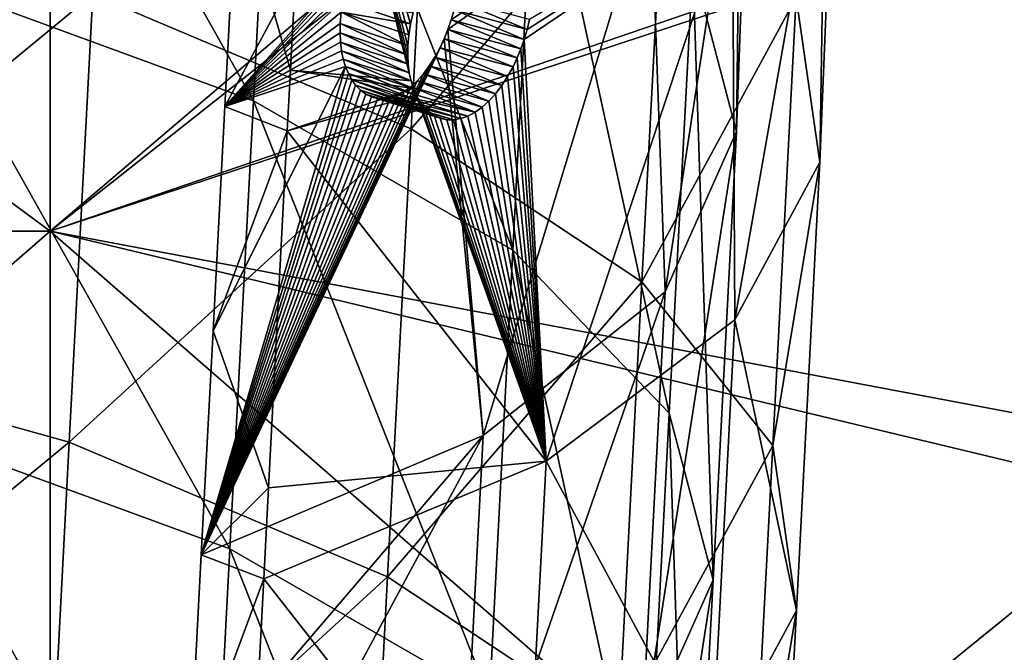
# Model space of a CAD drawing. Extents: x -1633 to 62, y -535 to 375.
# Tile 249 of 256: x -119 to -62, y 78 to 114. Entities that reach past the tile are written whole.
import ezdxf

# ---------------------------------------------------------------- set-up
doc = ezdxf.new("R2010")
doc.units = 0
doc.header["$LTSCALE"] = 33.374815
for name, color, linetype in [('1266', 7, 'CONTINUOUS'), ('1267', 7, 'CONTINUOUS'), ('1271', 7, 'CONTINUOUS'), ('1273', 7, 'CONTINUOUS'), ('1274', 7, 'CONTINUOUS'), ('409', 7, 'CONTINUOUS'), ('411', 7, 'CONTINUOUS')]:
    doc.layers.add(name, color=color, linetype=linetype)

msp = doc.modelspace()

# ---------------------------------------------------------------- linework, layer by layer
at = {"layer": '1266', "linetype": 'CONTINUOUS'}
for points in [[(-125.043, 116.977, -377.467), (-105.093, 109.658, -360.791), (-123.692, 142.772, -367.762), (-125.043, 116.977, -377.467)], [(-123.692, 142.772, -367.762), (-105.093, 109.658, -360.791), (-103.742, 135.453, -351.087), (-123.692, 142.772, -367.762)], [(-106.739, 109.318, -202.745), (-106.064, 122.216, -197.893), (-89.171, 141.971, -213.525), (-106.739, 109.318, -202.745)], [(-99.099, 117.946, -208.485), (-106.739, 109.318, -202.745), (-89.171, 141.971, -213.525), (-99.099, 117.946, -208.485)], [(-79.826, 117.464, -306.601), (-77.302, 107.878, -281.474), (-76.925, 140.125, -288.782), (-79.826, 117.464, -306.601)], [(-76.925, 140.125, -288.782), (-77.302, 107.878, -281.474), (-76.482, 130.869, -264.24), (-76.925, 140.125, -288.782)], [(-105.093, 109.658, -360.791), (-90.171, 101.049, -339.986), (-103.742, 135.453, -351.087), (-105.093, 109.658, -360.791)], [(-103.742, 135.453, -351.087), (-90.171, 101.049, -339.986), (-88.82, 126.844, -330.281), (-103.742, 135.453, -351.087)], [(-76.482, 130.869, -264.24), (-81.4, 98.665, -256.414), (-82.254, 122.123, -240.19), (-76.482, 130.869, -264.24)], [(-77.302, 107.878, -281.474), (-81.4, 98.665, -256.414), (-76.482, 130.869, -264.24), (-77.302, 107.878, -281.474)], [(-90.171, 101.049, -339.986), (-81.177, 91.669, -316.306), (-88.82, 126.844, -330.281), (-90.171, 101.049, -339.986)], [(-88.82, 126.844, -330.281), (-81.177, 91.669, -316.306), (-79.826, 117.464, -306.601), (-88.82, 126.844, -330.281)], [(-82.254, 122.123, -240.19), (-91.873, 90.38, -232.935), (-93.903, 113.763, -218.31), (-82.254, 122.123, -240.19)], [(-93.713, 114.319, -218.371), (-82.254, 122.123, -240.19), (-93.903, 113.763, -218.31), (-93.713, 114.319, -218.371)], [(-82.254, 122.123, -240.19), (-93.713, 114.319, -218.371), (-93.551, 114.884, -218.382), (-82.254, 122.123, -240.19)], [(-81.4, 98.665, -256.414), (-91.873, 90.38, -232.935), (-82.254, 122.123, -240.19), (-81.4, 98.665, -256.414)], [(-99.366, 117.334, -208.389), (-106.739, 109.318, -202.745), (-99.099, 117.946, -208.485), (-99.366, 117.334, -208.389)], [(-99.597, 116.703, -208.355), (-106.739, 109.318, -202.745), (-99.366, 117.334, -208.389), (-99.597, 116.703, -208.355)], [(-81.177, 91.669, -316.306), (-78.653, 82.083, -291.178), (-79.826, 117.464, -306.601), (-81.177, 91.669, -316.306)], [(-79.826, 117.464, -306.601), (-78.653, 82.083, -291.178), (-77.302, 107.878, -281.474), (-79.826, 117.464, -306.601)], [(-126.394, 91.181, -387.172), (-106.444, 83.863, -370.496), (-125.043, 116.977, -377.467), (-126.394, 91.181, -387.172)], [(-125.043, 116.977, -377.467), (-106.444, 83.863, -370.496), (-105.093, 109.658, -360.791), (-125.043, 116.977, -377.467)], [(-99.787, 116.057, -208.384), (-106.739, 109.318, -202.745), (-99.597, 116.703, -208.355), (-99.787, 116.057, -208.384)], [(-99.935, 115.402, -208.475), (-106.739, 109.318, -202.745), (-99.787, 116.057, -208.384), (-99.935, 115.402, -208.475)], [(-100.039, 114.748, -208.627), (-106.739, 109.318, -202.745), (-99.935, 115.402, -208.475), (-100.039, 114.748, -208.627)], [(-100.096, 114.107, -208.837), (-106.739, 109.318, -202.745), (-100.039, 114.748, -208.627), (-100.096, 114.107, -208.837)], [(-100.107, 113.561, -209.066), (-106.739, 109.318, -202.745), (-100.096, 114.107, -208.837), (-100.107, 113.561, -209.066)], [(-100.081, 113.034, -209.337), (-106.739, 109.318, -202.745), (-100.107, 113.561, -209.066), (-100.081, 113.034, -209.337)], [(-93.903, 113.763, -218.31), (-91.873, 90.38, -232.935), (-94.118, 113.224, -218.2), (-93.903, 113.763, -218.31)], [(-91.873, 90.38, -232.935), (-108.09, 83.523, -212.45), (-94.118, 113.224, -218.2), (-91.873, 90.38, -232.935)], [(-94.118, 113.224, -218.2), (-108.09, 83.523, -212.45), (-94.356, 112.711, -218.043), (-94.118, 113.224, -218.2)], [(-94.356, 112.711, -218.043), (-108.09, 83.523, -212.45), (-94.653, 112.163, -217.809), (-94.356, 112.711, -218.043)], [(-100.02, 112.531, -209.645), (-106.739, 109.318, -202.745), (-100.081, 113.034, -209.337), (-100.02, 112.531, -209.645)], [(-94.653, 112.163, -217.809), (-108.09, 83.523, -212.45), (-94.974, 111.658, -217.52), (-94.653, 112.163, -217.809)], [(-99.924, 112.06, -209.987), (-106.739, 109.318, -202.745), (-100.02, 112.531, -209.645), (-99.924, 112.06, -209.987)], [(-94.974, 111.658, -217.52), (-108.09, 83.523, -212.45), (-95.316, 111.203, -217.18), (-94.974, 111.658, -217.52)], [(-108.09, 83.523, -212.45), (-107.415, 96.42, -207.597), (-99.794, 111.623, -210.36), (-108.09, 83.523, -212.45)], [(-99.632, 111.224, -210.763), (-108.09, 83.523, -212.45), (-99.794, 111.623, -210.36), (-99.632, 111.224, -210.763)], [(-99.794, 111.623, -210.36), (-107.415, 96.42, -207.597), (-106.739, 109.318, -202.745), (-99.794, 111.623, -210.36)], [(-99.794, 111.623, -210.36), (-106.739, 109.318, -202.745), (-99.924, 112.06, -209.987), (-99.794, 111.623, -210.36)], [(-99.438, 110.866, -211.192), (-108.09, 83.523, -212.45), (-99.632, 111.224, -210.763), (-99.438, 110.866, -211.192)], [(-95.316, 111.203, -217.18), (-108.09, 83.523, -212.45), (-95.674, 110.805, -216.794), (-95.316, 111.203, -217.18)], [(-99.218, 110.556, -211.638), (-108.09, 83.523, -212.45), (-99.438, 110.866, -211.192), (-99.218, 110.556, -211.638)], [(-95.674, 110.805, -216.794), (-108.09, 83.523, -212.45), (-96.045, 110.468, -216.366), (-95.674, 110.805, -216.794)], [(-98.936, 110.264, -212.166), (-108.09, 83.523, -212.45), (-99.218, 110.556, -211.638), (-98.936, 110.264, -212.166)], [(-96.045, 110.468, -216.366), (-108.09, 83.523, -212.45), (-96.425, 110.194, -215.903), (-96.045, 110.468, -216.366)], [(-98.626, 110.039, -212.71), (-108.09, 83.523, -212.45), (-98.936, 110.264, -212.166), (-98.626, 110.039, -212.71)], [(-96.425, 110.194, -215.903), (-108.09, 83.523, -212.45), (-96.808, 109.989, -215.41), (-96.425, 110.194, -215.903)], [(-98.291, 109.884, -213.261), (-108.09, 83.523, -212.45), (-98.626, 110.039, -212.71), (-98.291, 109.884, -213.261)], [(-96.808, 109.989, -215.41), (-108.09, 83.523, -212.45), (-97.191, 109.855, -214.894), (-96.808, 109.989, -215.41)], [(-97.938, 109.802, -213.811), (-108.09, 83.523, -212.45), (-98.291, 109.884, -213.261), (-97.938, 109.802, -213.811)], [(-97.191, 109.855, -214.894), (-108.09, 83.523, -212.45), (-97.569, 109.792, -214.358), (-97.191, 109.855, -214.894)], [(-97.569, 109.792, -214.358), (-108.09, 83.523, -212.45), (-97.938, 109.802, -213.811), (-97.569, 109.792, -214.358)], [(-106.444, 83.863, -370.496), (-91.522, 75.254, -349.691), (-105.093, 109.658, -360.791), (-106.444, 83.863, -370.496)], [(-105.093, 109.658, -360.791), (-91.522, 75.254, -349.691), (-90.171, 101.049, -339.986), (-105.093, 109.658, -360.791)], [(-78.653, 82.083, -291.178), (-82.751, 72.87, -266.119), (-77.302, 107.878, -281.474), (-78.653, 82.083, -291.178)], [(-77.302, 107.878, -281.474), (-82.751, 72.87, -266.119), (-81.4, 98.665, -256.414), (-77.302, 107.878, -281.474)], [(-91.522, 75.254, -349.691), (-82.528, 65.874, -326.01), (-90.171, 101.049, -339.986), (-91.522, 75.254, -349.691)], [(-90.171, 101.049, -339.986), (-82.528, 65.874, -326.01), (-81.177, 91.669, -316.306), (-90.171, 101.049, -339.986)], [(-82.751, 72.87, -266.119), (-93.224, 64.585, -242.639), (-81.4, 98.665, -256.414), (-82.751, 72.87, -266.119)], [(-81.4, 98.665, -256.414), (-93.224, 64.585, -242.639), (-91.873, 90.38, -232.935), (-81.4, 98.665, -256.414)], [(-127.745, 65.386, -396.877), (-107.795, 58.067, -380.201), (-126.394, 91.181, -387.172), (-127.745, 65.386, -396.877)], [(-126.394, 91.181, -387.172), (-107.795, 58.067, -380.201), (-106.444, 83.863, -370.496), (-126.394, 91.181, -387.172)], [(-82.528, 65.874, -326.01), (-80.004, 56.288, -300.883), (-81.177, 91.669, -316.306), (-82.528, 65.874, -326.01)], [(-81.177, 91.669, -316.306), (-80.004, 56.288, -300.883), (-78.653, 82.083, -291.178), (-81.177, 91.669, -316.306)], [(-93.224, 64.585, -242.639), (-109.441, 57.727, -222.154), (-91.873, 90.38, -232.935), (-93.224, 64.585, -242.639)], [(-109.441, 57.727, -222.154), (-108.766, 70.625, -217.302), (-91.873, 90.38, -232.935), (-109.441, 57.727, -222.154)], [(-91.873, 90.38, -232.935), (-108.766, 70.625, -217.302), (-108.09, 83.523, -212.45), (-91.873, 90.38, -232.935)], [(-107.795, 58.067, -380.201), (-92.873, 49.458, -359.395), (-106.444, 83.863, -370.496), (-107.795, 58.067, -380.201)], [(-106.444, 83.863, -370.496), (-92.873, 49.458, -359.395), (-91.522, 75.254, -349.691), (-106.444, 83.863, -370.496)], [(-80.004, 56.288, -300.883), (-84.102, 47.075, -275.824), (-78.653, 82.083, -291.178), (-80.004, 56.288, -300.883)], [(-78.653, 82.083, -291.178), (-84.102, 47.075, -275.824), (-82.751, 72.87, -266.119), (-78.653, 82.083, -291.178)]]:
    msp.add_3dface(points, dxfattribs=at)
at = {"layer": '1267', "linetype": 'CONTINUOUS'}
for points in [[(-101.796, 133.725, -189.851), (-106.064, 122.216, -197.893), (-102.964, 111.418, -198.244), (-101.796, 133.725, -189.851)], [(-106.064, 122.216, -197.893), (-106.739, 109.318, -202.745), (-102.964, 111.418, -198.244), (-106.064, 122.216, -197.893)], [(-102.964, 111.418, -198.244), (-106.739, 109.318, -202.745), (-103.147, 107.93, -199.556), (-102.964, 111.418, -198.244)], [(-106.739, 109.318, -202.745), (-107.415, 96.42, -207.597), (-103.147, 107.93, -199.556), (-106.739, 109.318, -202.745)], [(-103.147, 107.93, -199.556), (-107.415, 96.42, -207.597), (-104.223, 87.379, -207.288), (-103.147, 107.93, -199.556)], [(-107.415, 96.42, -207.597), (-108.09, 83.523, -212.45), (-104.223, 87.379, -207.288), (-107.415, 96.42, -207.597)], [(-104.223, 87.379, -207.288), (-108.09, 83.523, -212.45), (-104.498, 82.135, -209.261), (-104.223, 87.379, -207.288)], [(-108.09, 83.523, -212.45), (-108.766, 70.625, -217.302), (-104.498, 82.135, -209.261), (-108.09, 83.523, -212.45)], [(-104.498, 82.135, -209.261), (-108.766, 70.625, -217.302), (-105.482, 63.341, -216.332), (-104.498, 82.135, -209.261)]]:
    msp.add_3dface(points, dxfattribs=at)
at = {"layer": '1271', "linetype": 'CONTINUOUS'}
for points in [[(-72.513, 106.113, -277.449), (-73.869, 115.613, -302.509), (-71.979, 140.143, -289.518), (-72.513, 106.113, -277.449)], [(-71.512, 130.466, -263.862), (-72.513, 106.113, -277.449), (-71.979, 140.143, -289.518), (-71.512, 130.466, -263.862)], [(-96.022, 108.049, -357.777), (-114.335, 115.788, -375.799), (-94.671, 133.844, -348.072), (-96.022, 108.049, -357.777)], [(-101.796, 133.725, -189.851), (-102.964, 111.418, -198.244), (-96.028, 110.801, -207.117), (-101.796, 133.725, -189.851)], [(-95.902, 114.728, -205.53), (-101.796, 133.725, -189.851), (-96.049, 114.086, -205.617), (-95.902, 114.728, -205.53)], [(-96.049, 114.086, -205.617), (-101.796, 133.725, -189.851), (-96.152, 113.448, -205.764), (-96.049, 114.086, -205.617)], [(-96.152, 113.448, -205.764), (-101.796, 133.725, -189.851), (-96.208, 112.824, -205.967), (-96.152, 113.448, -205.764)], [(-96.208, 112.824, -205.967), (-101.796, 133.725, -189.851), (-96.218, 112.286, -206.194), (-96.208, 112.824, -205.967)], [(-96.218, 112.286, -206.194), (-101.796, 133.725, -189.851), (-96.191, 111.765, -206.463), (-96.218, 112.286, -206.194)], [(-96.191, 111.765, -206.463), (-101.796, 133.725, -189.851), (-96.127, 111.268, -206.772), (-96.191, 111.765, -206.463)], [(-96.127, 111.268, -206.772), (-101.796, 133.725, -189.851), (-96.028, 110.801, -207.117), (-96.127, 111.268, -206.772)], [(-81.392, 125.027, -326.485), (-96.022, 108.049, -357.777), (-94.671, 133.844, -348.072), (-81.392, 125.027, -326.485)], [(-77.543, 121.323, -238.72), (-77.397, 97.047, -252.67), (-71.512, 130.466, -263.862), (-77.543, 121.323, -238.72)], [(-77.397, 97.047, -252.67), (-72.513, 106.113, -277.449), (-71.512, 130.466, -263.862), (-77.397, 97.047, -252.67)], [(-82.743, 99.232, -336.19), (-96.022, 108.049, -357.777), (-81.392, 125.027, -326.485), (-82.743, 99.232, -336.19)], [(-73.869, 115.613, -302.509), (-82.743, 99.232, -336.19), (-81.392, 125.027, -326.485), (-73.869, 115.613, -302.509)], [(-114.335, 115.788, -375.799), (-138.036, 96.234, -398.98), (-136.685, 122.029, -389.276), (-114.335, 115.788, -375.799)], [(-89.519, 113.193, -215.892), (-88.256, 88.906, -229.52), (-77.543, 121.323, -238.72), (-89.519, 113.193, -215.892)], [(-89.519, 113.193, -215.892), (-77.543, 121.323, -238.72), (-89.353, 113.76, -215.91), (-89.519, 113.193, -215.892)], [(-89.353, 113.76, -215.91), (-77.543, 121.323, -238.72), (-89.216, 114.331, -215.876), (-89.353, 113.76, -215.91)], [(-88.256, 88.906, -229.52), (-77.397, 97.047, -252.67), (-77.543, 121.323, -238.72), (-88.256, 88.906, -229.52)], [(-115.686, 89.993, -385.504), (-138.036, 96.234, -398.98), (-114.335, 115.788, -375.799), (-115.686, 89.993, -385.504)], [(-96.022, 108.049, -357.777), (-115.686, 89.993, -385.504), (-114.335, 115.788, -375.799), (-96.022, 108.049, -357.777)], [(-75.22, 89.817, -312.214), (-82.743, 99.232, -336.19), (-73.869, 115.613, -302.509), (-75.22, 89.817, -312.214)], [(-72.513, 106.113, -277.449), (-75.22, 89.817, -312.214), (-73.869, 115.613, -302.509), (-72.513, 106.113, -277.449)], [(-89.708, 112.652, -215.825), (-88.256, 88.906, -229.52), (-89.519, 113.193, -215.892), (-89.708, 112.652, -215.825)], [(-89.923, 112.123, -215.711), (-88.256, 88.906, -229.52), (-89.708, 112.652, -215.825), (-89.923, 112.123, -215.711)], [(-90.468, 111.055, -215.306), (-88.256, 88.906, -229.52), (-90.161, 111.616, -215.551), (-90.468, 111.055, -215.306)], [(-90.161, 111.616, -215.551), (-88.256, 88.906, -229.52), (-89.923, 112.123, -215.711), (-90.161, 111.616, -215.551)], [(-102.964, 111.418, -198.244), (-103.147, 107.93, -199.556), (-95.893, 110.368, -207.496), (-102.964, 111.418, -198.244)], [(-102.964, 111.418, -198.244), (-95.893, 110.368, -207.496), (-96.028, 110.801, -207.117), (-102.964, 111.418, -198.244)], [(-90.803, 110.534, -215.001), (-88.256, 88.906, -229.52), (-90.468, 111.055, -215.306), (-90.803, 110.534, -215.001)], [(-91.163, 110.06, -214.64), (-88.256, 88.906, -229.52), (-90.803, 110.534, -215.001), (-91.163, 110.06, -214.64)], [(-95.893, 110.368, -207.496), (-103.147, 107.93, -199.556), (-95.73, 109.983, -207.893), (-95.893, 110.368, -207.496)], [(-103.147, 107.93, -199.556), (-88.256, 88.906, -229.52), (-95.73, 109.983, -207.893), (-103.147, 107.93, -199.556)], [(-95.73, 109.983, -207.893), (-88.256, 88.906, -229.52), (-95.536, 109.636, -208.317), (-95.73, 109.983, -207.893)], [(-91.543, 109.642, -214.229), (-88.256, 88.906, -229.52), (-91.163, 110.06, -214.64), (-91.543, 109.642, -214.229)], [(-95.536, 109.636, -208.317), (-88.256, 88.906, -229.52), (-95.314, 109.332, -208.763), (-95.536, 109.636, -208.317)], [(-95.314, 109.332, -208.763), (-88.256, 88.906, -229.52), (-95.022, 109.037, -209.307), (-95.314, 109.332, -208.763)], [(-91.939, 109.284, -213.771), (-88.256, 88.906, -229.52), (-91.543, 109.642, -214.229), (-91.939, 109.284, -213.771)], [(-95.022, 109.037, -209.307), (-88.256, 88.906, -229.52), (-94.696, 108.808, -209.872), (-95.022, 109.037, -209.307)], [(-94.696, 108.808, -209.872), (-88.256, 88.906, -229.52), (-94.343, 108.65, -210.451), (-94.696, 108.808, -209.872)], [(-93.168, 108.629, -212.189), (-88.256, 88.906, -229.52), (-92.757, 108.774, -212.744), (-93.168, 108.629, -212.189)], [(-92.757, 108.774, -212.744), (-88.256, 88.906, -229.52), (-92.346, 108.993, -213.273), (-92.757, 108.774, -212.744)], [(-92.346, 108.993, -213.273), (-88.256, 88.906, -229.52), (-91.939, 109.284, -213.771), (-92.346, 108.993, -213.273)], [(-94.343, 108.65, -210.451), (-88.256, 88.906, -229.52), (-93.968, 108.567, -211.034), (-94.343, 108.65, -210.451)], [(-93.968, 108.567, -211.034), (-88.256, 88.906, -229.52), (-93.574, 108.56, -211.616), (-93.968, 108.567, -211.034)], [(-93.574, 108.56, -211.616), (-88.256, 88.906, -229.52), (-93.168, 108.629, -212.189), (-93.574, 108.56, -211.616)], [(-97.373, 82.253, -367.482), (-115.686, 89.993, -385.504), (-96.022, 108.049, -357.777), (-97.373, 82.253, -367.482)], [(-103.147, 107.93, -199.556), (-104.223, 87.379, -207.288), (-88.256, 88.906, -229.52), (-103.147, 107.93, -199.556)], [(-82.743, 99.232, -336.19), (-97.373, 82.253, -367.482), (-96.022, 108.049, -357.777), (-82.743, 99.232, -336.19)], [(-77.397, 97.047, -252.67), (-73.864, 80.318, -287.154), (-72.513, 106.113, -277.449), (-77.397, 97.047, -252.67)], [(-73.864, 80.318, -287.154), (-75.22, 89.817, -312.214), (-72.513, 106.113, -277.449), (-73.864, 80.318, -287.154)], [(-84.094, 73.436, -345.895), (-97.373, 82.253, -367.482), (-82.743, 99.232, -336.19), (-84.094, 73.436, -345.895)], [(-75.22, 89.817, -312.214), (-84.094, 73.436, -345.895), (-82.743, 99.232, -336.19), (-75.22, 89.817, -312.214)], [(-88.256, 88.906, -229.52), (-78.748, 71.251, -262.374), (-77.397, 97.047, -252.67), (-88.256, 88.906, -229.52)], [(-78.748, 71.251, -262.374), (-73.864, 80.318, -287.154), (-77.397, 97.047, -252.67), (-78.748, 71.251, -262.374)], [(-115.686, 89.993, -385.504), (-139.387, 70.438, -408.685), (-138.036, 96.234, -398.98), (-115.686, 89.993, -385.504)], [(-117.037, 64.198, -395.209), (-139.387, 70.438, -408.685), (-115.686, 89.993, -385.504), (-117.037, 64.198, -395.209)], [(-97.373, 82.253, -367.482), (-117.037, 64.198, -395.209), (-115.686, 89.993, -385.504), (-97.373, 82.253, -367.482)], [(-76.571, 64.022, -321.918), (-84.094, 73.436, -345.895), (-75.22, 89.817, -312.214), (-76.571, 64.022, -321.918)], [(-73.864, 80.318, -287.154), (-76.571, 64.022, -321.918), (-75.22, 89.817, -312.214), (-73.864, 80.318, -287.154)], [(-104.223, 87.379, -207.288), (-104.498, 82.135, -209.261), (-88.256, 88.906, -229.52), (-104.223, 87.379, -207.288)], [(-104.498, 82.135, -209.261), (-89.607, 63.111, -239.225), (-88.256, 88.906, -229.52), (-104.498, 82.135, -209.261)], [(-89.607, 63.111, -239.225), (-78.748, 71.251, -262.374), (-88.256, 88.906, -229.52), (-89.607, 63.111, -239.225)], [(-98.724, 56.458, -377.186), (-117.037, 64.198, -395.209), (-97.373, 82.253, -367.482), (-98.724, 56.458, -377.186)], [(-104.498, 82.135, -209.261), (-105.482, 63.341, -216.332), (-89.607, 63.111, -239.225), (-104.498, 82.135, -209.261)], [(-84.094, 73.436, -345.895), (-98.724, 56.458, -377.186), (-97.373, 82.253, -367.482), (-84.094, 73.436, -345.895)], [(-78.748, 71.251, -262.374), (-75.215, 54.523, -296.858), (-73.864, 80.318, -287.154), (-78.748, 71.251, -262.374)], [(-75.215, 54.523, -296.858), (-76.571, 64.022, -321.918), (-73.864, 80.318, -287.154), (-75.215, 54.523, -296.858)]]:
    msp.add_3dface(points, dxfattribs=at)
at = {"layer": '1273', "linetype": 'CONTINUOUS'}
for points in [[(-100.039, 114.748, -208.627), (-99.935, 115.402, -208.475), (-96.049, 114.086, -205.617), (-100.039, 114.748, -208.627)], [(-99.935, 115.402, -208.475), (-95.902, 114.728, -205.53), (-96.049, 114.086, -205.617), (-99.935, 115.402, -208.475)], [(-100.096, 114.107, -208.837), (-100.039, 114.748, -208.627), (-96.208, 112.824, -205.967), (-100.096, 114.107, -208.837)], [(-100.039, 114.748, -208.627), (-96.049, 114.086, -205.617), (-96.152, 113.448, -205.764), (-100.039, 114.748, -208.627)], [(-100.039, 114.748, -208.627), (-96.152, 113.448, -205.764), (-96.208, 112.824, -205.967), (-100.039, 114.748, -208.627)]]:
    msp.add_3dface(points, dxfattribs=at)
at = {"layer": '1274', "linetype": 'CONTINUOUS'}
for points in [[(-93.416, 115.458, -218.344), (-93.551, 114.884, -218.382), (-89.353, 113.76, -215.91), (-93.416, 115.458, -218.344)], [(-93.416, 115.458, -218.344), (-89.353, 113.76, -215.91), (-89.216, 114.331, -215.876), (-93.416, 115.458, -218.344)], [(-93.551, 114.884, -218.382), (-93.713, 114.319, -218.371), (-89.519, 113.193, -215.892), (-93.551, 114.884, -218.382)], [(-93.551, 114.884, -218.382), (-89.519, 113.193, -215.892), (-89.353, 113.76, -215.91), (-93.551, 114.884, -218.382)], [(-100.107, 113.561, -209.066), (-100.096, 114.107, -208.837), (-96.218, 112.286, -206.194), (-100.107, 113.561, -209.066)], [(-100.096, 114.107, -208.837), (-96.208, 112.824, -205.967), (-96.218, 112.286, -206.194), (-100.096, 114.107, -208.837)], [(-93.713, 114.319, -218.371), (-93.903, 113.763, -218.31), (-89.708, 112.652, -215.825), (-93.713, 114.319, -218.371)], [(-93.713, 114.319, -218.371), (-89.708, 112.652, -215.825), (-89.519, 113.193, -215.892), (-93.713, 114.319, -218.371)], [(-100.081, 113.034, -209.337), (-100.107, 113.561, -209.066), (-96.191, 111.765, -206.463), (-100.081, 113.034, -209.337)], [(-100.107, 113.561, -209.066), (-96.218, 112.286, -206.194), (-96.191, 111.765, -206.463), (-100.107, 113.561, -209.066)], [(-93.903, 113.763, -218.31), (-94.118, 113.224, -218.2), (-89.923, 112.123, -215.711), (-93.903, 113.763, -218.31)], [(-93.903, 113.763, -218.31), (-89.923, 112.123, -215.711), (-89.708, 112.652, -215.825), (-93.903, 113.763, -218.31)], [(-100.02, 112.531, -209.645), (-100.081, 113.034, -209.337), (-96.127, 111.268, -206.772), (-100.02, 112.531, -209.645)], [(-100.081, 113.034, -209.337), (-96.191, 111.765, -206.463), (-96.127, 111.268, -206.772), (-100.081, 113.034, -209.337)], [(-94.356, 112.711, -218.043), (-94.653, 112.163, -217.809), (-90.468, 111.055, -215.306), (-94.356, 112.711, -218.043)], [(-94.118, 113.224, -218.2), (-94.356, 112.711, -218.043), (-90.161, 111.616, -215.551), (-94.118, 113.224, -218.2)], [(-94.356, 112.711, -218.043), (-90.468, 111.055, -215.306), (-90.161, 111.616, -215.551), (-94.356, 112.711, -218.043)], [(-94.118, 113.224, -218.2), (-90.161, 111.616, -215.551), (-89.923, 112.123, -215.711), (-94.118, 113.224, -218.2)], [(-99.924, 112.06, -209.987), (-100.02, 112.531, -209.645), (-96.028, 110.801, -207.117), (-99.924, 112.06, -209.987)], [(-100.02, 112.531, -209.645), (-96.127, 111.268, -206.772), (-96.028, 110.801, -207.117), (-100.02, 112.531, -209.645)], [(-94.653, 112.163, -217.809), (-94.974, 111.658, -217.52), (-90.803, 110.534, -215.001), (-94.653, 112.163, -217.809)], [(-94.653, 112.163, -217.809), (-90.803, 110.534, -215.001), (-90.468, 111.055, -215.306), (-94.653, 112.163, -217.809)], [(-99.794, 111.623, -210.36), (-99.924, 112.06, -209.987), (-95.893, 110.368, -207.496), (-99.794, 111.623, -210.36)], [(-95.893, 110.368, -207.496), (-99.924, 112.06, -209.987), (-96.028, 110.801, -207.117), (-95.893, 110.368, -207.496)], [(-99.632, 111.224, -210.763), (-99.794, 111.623, -210.36), (-95.73, 109.983, -207.893), (-99.632, 111.224, -210.763)], [(-99.794, 111.623, -210.36), (-95.893, 110.368, -207.496), (-95.73, 109.983, -207.893), (-99.794, 111.623, -210.36)], [(-94.974, 111.658, -217.52), (-95.316, 111.203, -217.18), (-91.163, 110.06, -214.64), (-94.974, 111.658, -217.52)], [(-94.974, 111.658, -217.52), (-91.163, 110.06, -214.64), (-90.803, 110.534, -215.001), (-94.974, 111.658, -217.52)], [(-99.438, 110.866, -211.192), (-99.632, 111.224, -210.763), (-95.536, 109.636, -208.317), (-99.438, 110.866, -211.192)], [(-99.632, 111.224, -210.763), (-95.73, 109.983, -207.893), (-95.536, 109.636, -208.317), (-99.632, 111.224, -210.763)], [(-95.316, 111.203, -217.18), (-95.674, 110.805, -216.794), (-91.543, 109.642, -214.229), (-95.316, 111.203, -217.18)], [(-95.316, 111.203, -217.18), (-91.543, 109.642, -214.229), (-91.163, 110.06, -214.64), (-95.316, 111.203, -217.18)], [(-99.218, 110.556, -211.638), (-99.438, 110.866, -211.192), (-95.314, 109.332, -208.763), (-99.218, 110.556, -211.638)], [(-99.438, 110.866, -211.192), (-95.536, 109.636, -208.317), (-95.314, 109.332, -208.763), (-99.438, 110.866, -211.192)], [(-98.936, 110.264, -212.166), (-99.218, 110.556, -211.638), (-95.022, 109.037, -209.307), (-98.936, 110.264, -212.166)], [(-99.218, 110.556, -211.638), (-95.314, 109.332, -208.763), (-95.022, 109.037, -209.307), (-99.218, 110.556, -211.638)], [(-96.045, 110.468, -216.366), (-96.425, 110.194, -215.903), (-92.346, 108.993, -213.273), (-96.045, 110.468, -216.366)], [(-95.674, 110.805, -216.794), (-96.045, 110.468, -216.366), (-91.939, 109.284, -213.771), (-95.674, 110.805, -216.794)], [(-96.045, 110.468, -216.366), (-92.346, 108.993, -213.273), (-91.939, 109.284, -213.771), (-96.045, 110.468, -216.366)], [(-95.674, 110.805, -216.794), (-91.939, 109.284, -213.771), (-91.543, 109.642, -214.229), (-95.674, 110.805, -216.794)], [(-98.626, 110.039, -212.71), (-98.936, 110.264, -212.166), (-94.696, 108.808, -209.872), (-98.626, 110.039, -212.71)], [(-98.936, 110.264, -212.166), (-95.022, 109.037, -209.307), (-94.696, 108.808, -209.872), (-98.936, 110.264, -212.166)], [(-98.291, 109.884, -213.261), (-98.626, 110.039, -212.71), (-94.343, 108.65, -210.451), (-98.291, 109.884, -213.261)], [(-98.626, 110.039, -212.71), (-94.696, 108.808, -209.872), (-94.343, 108.65, -210.451), (-98.626, 110.039, -212.71)], [(-97.938, 109.802, -213.811), (-98.291, 109.884, -213.261), (-93.968, 108.567, -211.034), (-97.938, 109.802, -213.811)], [(-98.291, 109.884, -213.261), (-94.343, 108.65, -210.451), (-93.968, 108.567, -211.034), (-98.291, 109.884, -213.261)], [(-96.808, 109.989, -215.41), (-97.191, 109.855, -214.894), (-92.757, 108.774, -212.744), (-96.808, 109.989, -215.41)], [(-96.425, 110.194, -215.903), (-96.808, 109.989, -215.41), (-92.346, 108.993, -213.273), (-96.425, 110.194, -215.903)], [(-96.808, 109.989, -215.41), (-92.757, 108.774, -212.744), (-92.346, 108.993, -213.273), (-96.808, 109.989, -215.41)], [(-97.569, 109.792, -214.358), (-97.938, 109.802, -213.811), (-93.574, 108.56, -211.616), (-97.569, 109.792, -214.358)], [(-97.938, 109.802, -213.811), (-93.968, 108.567, -211.034), (-93.574, 108.56, -211.616), (-97.938, 109.802, -213.811)], [(-97.191, 109.855, -214.894), (-97.569, 109.792, -214.358), (-93.168, 108.629, -212.189), (-97.191, 109.855, -214.894)], [(-97.569, 109.792, -214.358), (-93.574, 108.56, -211.616), (-93.168, 108.629, -212.189), (-97.569, 109.792, -214.358)], [(-97.191, 109.855, -214.894), (-93.168, 108.629, -212.189), (-92.757, 108.774, -212.744), (-97.191, 109.855, -214.894)]]:
    msp.add_3dface(points, dxfattribs=at)
at = {"layer": '409', "color": 7, "linetype": 'CONTINUOUS'}
for points in [[(-193.658, 102.148, -200.476), (-193.658, 159.099, -159.099), (-116.773, 102.148, -200.476), (-193.658, 102.148, -200.476)], [(-116.773, 102.148, -200.476), (-193.658, 159.099, -159.099), (-116.773, 159.099, -159.099), (-116.773, 102.148, -200.476)], [(-116.773, 102.148, -200.476), (-116.773, 159.099, -159.099), (-49.977, 125.004, -187.08), (-116.773, 102.148, -200.476)], [(-49.977, 86.104, -207.873), (-116.773, 102.148, -200.476), (-49.977, 125.004, -187.08), (-49.977, 86.104, -207.873)], [(-193.658, 35.198, -222.23), (-193.658, 102.148, -200.476), (-116.773, 35.198, -222.23), (-193.658, 35.198, -222.23)], [(-116.773, 35.198, -222.23), (-193.658, 102.148, -200.476), (-116.773, 102.148, -200.476), (-116.773, 35.198, -222.23)], [(-116.773, 35.198, -222.23), (-116.773, 102.148, -200.476), (-49.977, 43.895, -220.677), (-116.773, 35.198, -222.23)], [(-49.977, 43.895, -220.677), (-116.773, 102.148, -200.476), (-49.977, 86.104, -207.873), (-49.977, 43.895, -220.677)]]:
    msp.add_3dface(points, dxfattribs=at)
at = {"layer": '411', "color": 7, "linetype": 'CONTINUOUS'}
for points in [[(-193.658, 159.099, 159.099), (-193.658, 102.148, 200.476), (-116.773, 159.099, 159.099), (-193.658, 159.099, 159.099)], [(-116.773, 159.099, 159.099), (-193.658, 102.148, 200.476), (-116.773, 102.148, 200.476), (-116.773, 159.099, 159.099)], [(-49.977, 155, 163.095), (-49.977, 159.099, 159.099), (-116.773, 102.148, 200.476), (-49.977, 155, 163.095)], [(-49.977, 159.099, 159.099), (-116.773, 159.099, 159.099), (-116.773, 102.148, 200.476), (-49.977, 159.099, 159.099)], [(-49.977, 124.174, 187.632), (-49.977, 155, 163.095), (-116.773, 102.148, 200.476), (-49.977, 124.174, 187.632)], [(-49.977, 89.541, 206.416), (-49.977, 124.174, 187.632), (-116.773, 102.148, 200.476), (-49.977, 89.541, 206.416)], [(-193.658, 102.148, 200.476), (-193.658, 35.198, 222.23), (-116.773, 102.148, 200.476), (-193.658, 102.148, 200.476)], [(-116.773, 102.148, 200.476), (-193.658, 35.198, 222.23), (-116.773, 35.198, 222.23), (-116.773, 102.148, 200.476)], [(-49.977, 89.541, 206.416), (-116.773, 102.148, 200.476), (-116.773, 35.198, 222.23), (-49.977, 89.541, 206.416)], [(-49.977, 86.104, 207.873), (-49.977, 89.541, 206.416), (-116.773, 35.198, 222.23), (-49.977, 86.104, 207.873)], [(-49.977, 43.672, 220.721), (-49.977, 86.104, 207.873), (-116.773, 35.198, 222.23), (-49.977, 43.672, 220.721)]]:
    msp.add_3dface(points, dxfattribs=at)

doc.saveas('drawing.dxf')
